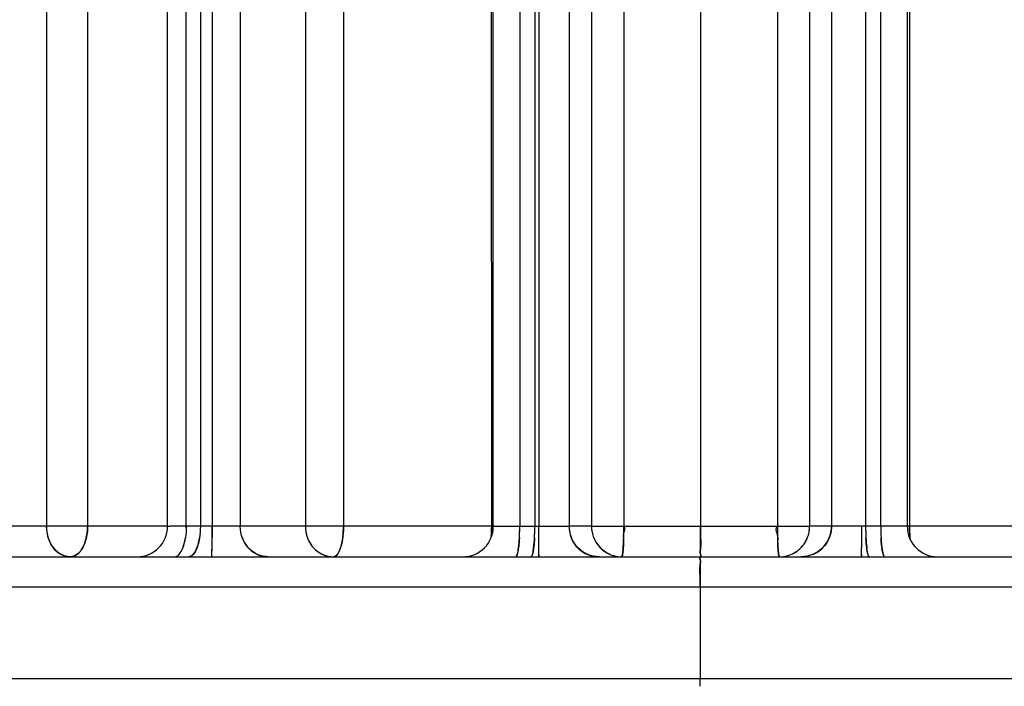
# Model space of a CAD drawing. Header units: millimetres. Extents: x 4086 to 10416, y 123 to 1549.
# Tile 174 of 256: x 7345.18 to 7353.27, y 771.19 to 776.66. Entities that reach past the tile are written whole.
import ezdxf

# ---------------------------------------------------------------- set-up
doc = ezdxf.new("R2010")
doc.units = ezdxf.units.MM
doc.layers.add('外形图', color=7, linetype='Continuous')

msp = doc.modelspace()

# ---------------------------------------------------------------- linework, layer by layer
at = {"layer": '外形图', "color": 7, "linetype": 'Continuous'}
for p, q in [((7345.4028, 781.8821), (7345.4029, 772.5071)), ((7345.7411, 781.8821), (7345.7411, 772.5071)), ((7347.529, 781.8821), (7347.529, 772.5071)), ((7347.8416, 781.8821), (7347.8417, 772.5071)), ((7349.0581, 772.5071), (7349.058, 781.8821)), ((7349.8773, 781.8821), (7349.8773, 772.5071)), ((7350.143, 781.8821), (7350.1431, 772.5071)), ((7350.7729, 781.8821), (7350.773, 772.5071)), ((7351.4029, 781.8821), (7351.403, 772.5071)), ((7351.6679, 781.8821), (7351.6679, 772.5071)), ((7352.4884, 781.8821), (7352.4884, 772.5071)), ((7346.3978, 772.5071), (7346.3978, 780.8821)), ((7346.5518, 772.5071), (7346.5517, 780.8821)), ((7346.6671, 780.8821), (7346.6672, 772.5071)), ((7346.7628, 780.8821), (7346.7628, 772.5071)), ((7346.994, 780.8821), (7346.994, 772.5071)), ((7349.0715, 772.5071), (7349.0715, 780.8821)), ((7349.2884, 780.8821), (7349.2884, 772.5071)), ((7349.4123, 780.8821), (7349.4123, 772.5071)), ((7349.4449, 780.8821), (7349.445, 772.5071)), ((7349.6931, 780.8821), (7349.6932, 772.5071)), ((7351.8472, 780.8827), (7351.8472, 772.5071)), ((7352.1273, 780.8821), (7352.1274, 772.5071)), ((7352.2513, 772.5071), (7352.2513, 780.8821)), ((7352.4691, 780.8821), (7352.4691, 772.5071)), ((7346.3979, 772.5071), (7340.9656, 772.5071)), ((7346.3979, 772.5071), (7346.417, 772.5071)), ((7349.0581, 772.5071), (7346.4167, 772.5071)), ((7346.7628, 772.5071), (7346.7628, 772.4114)), ((7349.0799, 772.5071), (7349.0715, 772.5071)), ((7349.0737, 772.5071), (7349.6932, 772.5071)), ((7349.4449, 772.4114), (7349.445, 772.5071)), ((7349.8773, 772.5071), (7349.6932, 772.5071)), ((7349.8773, 772.5071), (7351.6679, 772.5071)), ((7351.8472, 772.5071), (7351.6679, 772.5071)), ((7352.4604, 772.5071), (7351.8473, 772.5071)), ((7352.0947, 772.5071), (7352.0947, 772.4114)), ((7352.4691, 772.5071), (7352.4604, 772.5071)), ((7355.1265, 772.5071), (7352.467, 772.5071)), ((7346.5444, 772.4112), (7346.5445, 772.4114)), ((7346.6599, 772.4115), (7346.6598, 772.4112)), ((7347.0137, 772.4062), (7347.0117, 772.4113)), ((7349.4448, 772.3303), (7349.4449, 772.4114)), ((7349.7143, 772.4062), (7349.7121, 772.4113)), ((7352.0947, 772.4114), (7352.0946, 772.3303)), ((7352.1301, 772.4066), (7352.1298, 772.4113)), ((7352.2538, 772.4113), (7352.2538, 772.4114)), ((7352.1368, 772.3303), (7352.1365, 772.3326)), ((7340.9652, 772.2571), (7360.8925, 772.2572)), ((7346.6079, 772.2761), (7346.6097, 772.2782)), ((7347.1364, 772.2762), (7347.1366, 772.2761)), ((7349.8461, 772.2762), (7349.8462, 772.2761)), ((7350.0303, 772.2761), (7350.0302, 772.2762)), ((7352.2712, 772.2761), (7352.2706, 772.2782)), ((7362.1105, 772.0072), (7340.3962, 772.0071)), ((7350.7686, 772.0071), (7350.7686, 771.2571)), ((7362.1106, 771.2572), (7339.2911, 771.2571)), ((7350.7686, 771.1946), (7350.7686, 771.2571))]:
    msp.add_line(p, q, dxfattribs=at)
for centre, radius, start, end in [((7345.6829, 772.5035), 0.2801, 179.2696, 185.57735), ((7345.7008, 772.5053), 0.298, 185.58218, 198.32445), ((7345.3025, 772.5071), 0.4387, 357.9641, 359.9974), ((7346.1478, 772.5071), 0.25, 270.00027, 0.00027), ((7345.9129, 772.5071), 0.6389, 358.94276, 359.99965), ((7345.913, 772.5071), 0.6388, 358.94252, 0.00059), ((7345.9131, 772.5071), 0.6386, 358.94178, 0.00232), ((7291.4198, 772.4559), 55.343, 359.81386, 0.05298), ((7347.7932, 772.5064), 0.2641, 179.8586, 188.95627), ((7347.796, 772.5067), 0.267, 188.90917, 200.89778), ((7347.1142, 772.5062), 0.7275, 353.49626, 0.07058), ((7348.8215, 772.5071), 0.25, 270.00027, 0.00027), ((7347.8269, 772.506), 1.2312, 356.12622, 0.04907), ((7347.5365, 772.5053), 1.7519, 356.92815, 0.05847), ((7347.5573, 772.5044), 1.7311, 356.92777, 359.54077), ((7347.5586, 772.5043), 1.7299, 356.91284, 359.54222), ((7347.4287, 772.5071), 1.8598, 359.48888, 359.99982), ((7347.4294, 772.5071), 1.8591, 359.48955, 0.00069), ((7347.6609, 772.5053), 1.7514, 356.92264, 0.05884), ((7347.6832, 772.5043), 1.7291, 356.92633, 359.5043), ((7347.6844, 772.5042), 1.728, 356.9123, 359.5057), ((7347.5519, 772.5071), 1.8605, 359.45302, 359.99974), ((7347.5525, 772.5071), 1.8598, 359.45368, 0.00062), ((7349.9442, 772.5072), 0.251, 180.0183, 188.18342), ((7349.9472, 772.5075), 0.2539, 188.15561, 202.25577), ((7349.9469, 772.5074), 0.2536, 188.14045, 203.51173), ((7350.126, 772.5071), 0.2487, 180.006, 183.95835), ((7350.1255, 772.5071), 0.2482, 179.99192, 183.95241), ((7350.1298, 772.5073), 0.2524, 180.03893, 191.03234), ((7350.1312, 772.5075), 0.2539, 183.96337, 190.99116), ((7350.1308, 772.5075), 0.2535, 183.95785, 191.0002), ((7350.1304, 772.5073), 0.2531, 190.97693, 202.3042), ((7347.2693, 772.497), 2.8737, 357.98288, 359.05852), ((7346.746, 772.5069), 3.3971, 359.03713, 0.00372), ((7354.9735, 772.5069), 3.5706, 179.99701, 180.91565), ((7354.5672, 772.5001), 3.1642, 180.90935, 181.60531), ((7351.4149, 772.5073), 0.253, 337.74276, 349.04759), ((7351.4156, 772.5073), 0.2523, 348.99176, 359.96174), ((7351.4143, 772.5075), 0.2537, 349.03322, 356.14595), ((7351.4146, 772.5075), 0.2534, 349.02412, 356.15145), ((7351.4194, 772.5071), 0.2485, 356.15176, 359.99492), ((7351.4199, 772.5071), 0.248, 356.1577, 0.0086), ((7351.5933, 772.5075), 0.2539, 337.76885, 352.06176), ((7351.595, 772.5074), 0.2522, 352.0482, 357.2894), ((7351.5995, 772.5071), 0.2478, 357.29499, 359.99679), ((7353.9262, 772.5053), 1.7989, 179.94353, 182.99208), ((7353.9256, 772.5053), 1.7983, 179.94231, 182.99587), ((7353.9087, 772.505), 1.7813, 179.93113, 183.16686), ((7353.9085, 772.505), 1.7812, 179.93086, 183.16662), ((7354.0502, 772.5053), 1.7989, 179.94353, 182.99208), ((7354.05, 772.5053), 1.7987, 179.94321, 182.99351), ((7354.0498, 772.5053), 1.7985, 179.94295, 182.9933), ((7354.0496, 772.5053), 1.7983, 179.94231, 182.99576), ((7352.7191, 772.5071), 0.25, 180.00027, 270.00027), ((7345.6878, 772.5007), 0.2843, 198.26977, 206.91475), ((7345.6807, 772.4973), 0.2764, 198.09786, 207.74839), ((7345.6812, 772.4974), 0.277, 198.35855, 206.91682), ((7345.6721, 772.493), 0.2667, 206.97117, 209.71937), ((7345.382, 772.4921), 0.3577, 341.94175, 347.4392), ((7290.1007, 772.4424), 56.6621, 359.83182, 359.96863), ((7347.7885, 772.504), 0.259, 200.947, 207.43253), ((7347.7871, 772.5032), 0.2574, 200.89241, 207.82343), ((7347.7847, 772.502), 0.2547, 207.41932, 215.47117), ((7347.7836, 772.5013), 0.2534, 207.81276, 215.48722), ((7347.2365, 772.4927), 0.6045, 350.69314, 353.45437), ((7352.9058, 771.7582), 5.1129, 172.36497, 172.51752), ((7292.7829, 772.4424), 56.6621, 359.83182, 359.96863), ((7349.945, 772.5074), 0.2519, 204.97565, 224.09863), ((7350.1292, 772.5073), 0.2519, 202.36833, 221.16933), ((7350.129, 772.5072), 0.2517, 202.42564, 221.17252), ((7354.1402, 772.4886), 2.7371, 181.61503, 181.93883), ((7351.4162, 772.5073), 0.2518, 319.28296, 337.62585), ((7351.4163, 772.5072), 0.2517, 319.2802, 337.5955), ((7351.5956, 772.5073), 0.2518, 317.69139, 335.62809), ((7346.2728, 772.4267), 0.2687, 336.91364, 339.49173), ((7346.2763, 772.4253), 0.265, 336.90284, 338.99788), ((7346.2459, 772.437), 0.2975, 338.99716, 340.90026), ((7346.3798, 772.4301), 0.2777, 336.98692, 340.59595), ((7346.3914, 772.4254), 0.2653, 336.94388, 338.99763), ((7346.365, 772.4356), 0.2936, 338.51725, 340.94731), ((7346.3609, 772.4371), 0.2979, 338.99849, 340.93658), ((7347.238, 772.4932), 0.2401, 219.76797, 225.10424), ((7347.2371, 772.4923), 0.2388, 222.14248, 225.57727), ((7347.7766, 772.4963), 0.2448, 215.48185, 222.67323), ((7347.777, 772.4965), 0.2453, 215.46778, 222.64832), ((7347.7703, 772.4906), 0.2363, 222.68268, 233.37619), ((7347.77, 772.4901), 0.2358, 222.6461, 233.35772), ((7347.7654, 772.484), 0.2281, 233.38147, 238.83403), ((7347.7618, 772.4779), 0.2211, 238.82447, 245.8958), ((7347.7628, 772.4795), 0.2229, 238.81679, 244.47188), ((7347.5165, 772.4289), 0.317, 340.82484, 344.47967), ((7347.5052, 772.4328), 0.3289, 340.83394, 344.33155), ((7348.5943, 772.421), 0.6904, 351.84926, 353.22749), ((7348.5514, 772.4264), 0.7336, 352.47532, 353.20606), ((7348.7373, 772.4185), 0.6712, 351.69122, 353.09567), ((7348.7762, 772.4131), 0.6319, 351.66913, 352.47608), ((7327.5557, 772.3603), 21.8892, 359.77961, 359.92147), ((7349.9414, 772.5044), 0.2473, 221.79051, 227.61354), ((7350.1261, 772.5049), 0.248, 221.21815, 224.7376), ((7350.1257, 772.5046), 0.2475, 221.21756, 226.3871), ((7350.126, 772.5048), 0.2479, 224.74422, 229.98236), ((7350.1265, 772.5055), 0.2487, 229.99362, 245.96691), ((7351.4191, 772.5051), 0.2482, 292.70773, 319.23947), ((7351.599, 772.5045), 0.2473, 312.28243, 317.64012), ((7351.5988, 772.5047), 0.2476, 314.67088, 318.10437), ((7330.2055, 772.3603), 21.8891, 359.77961, 359.92147), ((7352.839, 772.421), 0.708, 186.59724, 187.94062), ((7352.7903, 772.4145), 0.6589, 187.14187, 188.12663), ((7353.0082, 772.4265), 0.7536, 186.60469, 187.32981), ((7352.9944, 772.4248), 0.7397, 186.59956, 187.51119), ((7352.9434, 772.4184), 0.6883, 186.72573, 188.09466), ((7352.9034, 772.413), 0.6479, 187.32963, 188.11623), ((7349.9417, 772.5059), 0.2488, 247.42168, 267.18384), ((7350.1257, 772.5054), 0.2483, 246.11205, 262.57941), ((7350.1257, 772.5055), 0.2484, 247.40275, 262.57189), ((7350.1258, 772.5057), 0.2486, 247.42377, 262.57028), ((7351.4194, 772.5057), 0.2486, 277.61522, 292.61234), ((7351.4194, 772.5059), 0.2488, 277.61697, 292.57549)]:
    msp.add_arc(centre, radius, start, end, dxfattribs=at)
for points in [[(7345.4029, 772.5071), (7345.4029, 772.4744), (7345.4081, 772.4412), (7345.4184, 772.4102)], [(7345.7311, 772.4143), (7345.7368, 772.4396), (7345.74, 772.4656), (7345.7409, 772.4915)], [(7345.7412, 772.5071), (7345.7427, 772.4773), (7345.7387, 772.4471), (7345.7321, 772.418)], [(7346.5518, 772.5071), (7346.5518, 772.4751), (7346.5495, 772.443), (7346.5445, 772.4114)], [(7346.6672, 772.5071), (7346.6672, 772.4751), (7346.6649, 772.443), (7346.6598, 772.4114)], [(7346.6672, 772.5071), (7346.6672, 772.475), (7346.6649, 772.4428), (7346.6598, 772.4112)], [(7347.0137, 772.4062), (7347.0008, 772.438), (7346.994, 772.4728), (7346.994, 772.5071)], [(7347.0137, 772.4062), (7347.0008, 772.438), (7346.9941, 772.4728), (7346.9941, 772.5071)], [(7347.529, 772.5071), (7347.529, 772.4747), (7347.535, 772.4417), (7347.5466, 772.4114)], [(7347.5291, 772.5071), (7347.5291, 772.4747), (7347.5351, 772.4417), (7347.5466, 772.4114)], [(7347.5291, 772.5071), (7347.529, 772.4746), (7347.5351, 772.4416), (7347.5467, 772.4113)], [(7347.8417, 772.5071), (7347.8448, 772.4841), (7347.8413, 772.4605), (7347.8382, 772.4375)], [(7349.0559, 772.4281), (7349.058, 772.4544), (7349.063, 772.4812), (7349.0581, 772.5071)], [(7349.6932, 772.5071), (7349.6932, 772.4709), (7349.7014, 772.4339), (7349.7166, 772.401)], [(7350.1431, 772.5071), (7350.1568, 772.4944), (7350.1459, 772.4692), (7350.1413, 772.451)], [(7351.4004, 772.4501), (7351.395, 772.4683), (7351.389, 772.4942), (7351.403, 772.5071)], [(7351.4088, 772.3967), (7351.4101, 772.4147), (7351.4056, 772.4329), (7351.4004, 772.4501)], [(7351.8472, 772.5071), (7351.8472, 772.4717), (7351.8394, 772.4356), (7351.8249, 772.4034)], [(7351.8472, 772.5071), (7351.8472, 772.4717), (7351.8394, 772.4356), (7351.8249, 772.4033)], [(7351.847, 772.4954), (7351.8455, 772.4639), (7351.8379, 772.4322), (7351.8249, 772.4034)], [(7352.4884, 772.5071), (7352.4855, 772.4915), (7352.4869, 772.4752), (7352.4882, 772.4593)], [(7352.4882, 772.4593), (7352.4897, 772.4397), (7352.4911, 772.42), (7352.4929, 772.4004)], [(7352.4931, 772.399), (7352.4898, 772.435), (7352.4884, 772.4711), (7352.4884, 772.5071)], [(7345.418, 772.4113), (7345.4237, 772.3938), (7345.4312, 772.3768), (7345.4404, 772.3608)], [(7345.4343, 772.372), (7345.4417, 772.3574), (7345.4506, 772.3434), (7345.4608, 772.3305)], [(7345.7219, 772.3812), (7345.7166, 772.3651), (7345.7102, 772.3494), (7345.7023, 772.3344)], [(7345.7023, 772.3344), (7345.7103, 772.3493), (7345.7168, 772.3651), (7345.7221, 772.3812)], [(7346.5236, 772.3303), (7346.5337, 772.3564), (7346.5401, 772.3839), (7346.5445, 772.4115)], [(7346.5236, 772.3303), (7346.5336, 772.3564), (7346.5401, 772.3838), (7346.5444, 772.4114)], [(7346.527, 772.3396), (7346.5351, 772.3628), (7346.5405, 772.3869), (7346.5444, 772.4112)], [(7346.6598, 772.4112), (7346.6559, 772.3863), (7346.6502, 772.3615), (7346.6418, 772.3378)], [(7346.6425, 772.3398), (7346.6505, 772.3629), (7346.656, 772.387), (7346.6598, 772.4112)], [(7347.0116, 772.4114), (7347.0227, 772.3825), (7347.0392, 772.355), (7347.06, 772.3321)], [(7347.1365, 772.2762), (7347.0821, 772.3005), (7347.0361, 772.351), (7347.0137, 772.4062)], [(7347.06, 772.3321), (7347.0405, 772.3537), (7347.0246, 772.3792), (7347.0137, 772.4062)], [(7347.5594, 772.3832), (7347.5694, 772.3641), (7347.582, 772.3462), (7347.5966, 772.3304)], [(7347.8325, 772.3952), (7347.8299, 772.378), (7347.8266, 772.3608), (7347.8219, 772.3441)], [(7347.8219, 772.3439), (7347.8266, 772.3607), (7347.8302, 772.3778), (7347.833, 772.3949)], [(7349.2788, 772.3303), (7349.2823, 772.3573), (7349.2844, 772.3845), (7349.2859, 772.4116)], [(7349.2859, 772.4114), (7349.2846, 772.3874), (7349.2828, 772.3635), (7349.2799, 772.3396)], [(7349.2799, 772.3396), (7349.2828, 772.3634), (7349.2846, 772.3873), (7349.2859, 772.4112)], [(7349.4027, 772.3303), (7349.4062, 772.3572), (7349.4083, 772.3842), (7349.4098, 772.4113)], [(7349.4098, 772.4112), (7349.4085, 772.3867), (7349.4066, 772.3622), (7349.4036, 772.3378)], [(7349.8462, 772.2762), (7349.7892, 772.2999), (7349.739, 772.3497), (7349.7143, 772.4063)], [(7349.7641, 772.3321), (7349.7433, 772.3534), (7349.7262, 772.379), (7349.7143, 772.4062)], [(7349.8962, 772.4115), (7349.9085, 772.3815), (7349.9271, 772.3534), (7349.9499, 772.3303)], [(7349.8962, 772.4114), (7349.9203, 772.3527), (7349.9717, 772.3006), (7350.0303, 772.2762)], [(7350.1411, 772.3971), (7350.1428, 772.3739), (7350.139, 772.3507), (7350.1372, 772.3275)], [(7350.1376, 772.3274), (7350.1393, 772.3502), (7350.1404, 772.373), (7350.1412, 772.3959)], [(7351.4047, 772.396), (7351.4054, 772.3754), (7351.4063, 772.3549), (7351.4077, 772.3344)], [(7351.407, 772.3348), (7351.4049, 772.3553), (7351.4072, 772.3761), (7351.4088, 772.3967)], [(7351.5953, 772.3303), (7351.6182, 772.3534), (7351.6368, 772.3815), (7351.6491, 772.4115)], [(7351.5953, 772.3303), (7351.6181, 772.3534), (7351.6367, 772.3814), (7351.649, 772.4114)], [(7351.8249, 772.4034), (7351.8006, 772.3496), (7351.7533, 772.3023), (7351.6993, 772.2784)], [(7351.7831, 772.3393), (7351.8021, 772.3605), (7351.8176, 772.3852), (7351.8284, 772.4115)], [(7352.1298, 772.4114), (7352.1312, 772.3851), (7352.1332, 772.3587), (7352.1365, 772.3326)], [(7352.1365, 772.3326), (7352.1334, 772.3571), (7352.1315, 772.3818), (7352.1301, 772.4066)], [(7352.2538, 772.4113), (7352.2551, 772.3868), (7352.2569, 772.3622), (7352.2598, 772.3378)], [(7352.2596, 772.3398), (7352.2568, 772.3636), (7352.255, 772.3874), (7352.2538, 772.4113)], [(7345.4608, 772.3305), (7345.4772, 772.3098), (7345.4976, 772.2915), (7345.5206, 772.2786)], [(7345.4608, 772.3305), (7345.4782, 772.3085), (7345.5002, 772.2892), (7345.5251, 772.2762)], [(7345.5206, 772.2786), (7345.4975, 772.2914), (7345.4771, 772.3097), (7345.4608, 772.3305)], [(7346.4925, 772.2761), (7346.5067, 772.2914), (7346.5162, 772.3109), (7346.5236, 772.3303)], [(7346.4925, 772.2762), (7346.5067, 772.2914), (7346.5162, 772.3109), (7346.5236, 772.3303)], [(7346.6382, 772.3281), (7346.6312, 772.3103), (7346.6223, 772.2926), (7346.6097, 772.2782)], [(7346.6097, 772.2782), (7346.6208, 772.2908), (7346.6289, 772.3061), (7346.6355, 772.3215)], [(7347.1364, 772.2762), (7347.1113, 772.2874), (7347.0881, 772.3037), (7347.0686, 772.3231)], [(7347.07, 772.3217), (7347.0891, 772.3029), (7347.1119, 772.2872), (7347.1364, 772.2762)], [(7347.5966, 772.3304), (7347.6175, 772.3077), (7347.6433, 772.2888), (7347.6714, 772.2762)], [(7347.6294, 772.3009), (7347.6424, 772.2912), (7347.6566, 772.2828), (7347.6715, 772.2762)], [(7347.7952, 772.2816), (7347.8042, 772.2948), (7347.8106, 772.3097), (7347.8159, 772.3248)], [(7347.8159, 772.3248), (7347.8106, 772.3097), (7347.8043, 772.2948), (7347.7953, 772.2817)], [(7349.268, 772.2762), (7349.2736, 772.2937), (7349.2763, 772.3121), (7349.2788, 772.3303)], [(7349.268, 772.2761), (7349.2736, 772.2937), (7349.2763, 772.3121), (7349.2788, 772.3303)], [(7349.2778, 772.3231), (7349.2755, 772.3073), (7349.2729, 772.2914), (7349.268, 772.2761)], [(7349.4014, 772.3215), (7349.3992, 772.3062), (7349.3966, 772.2908), (7349.3919, 772.2761)], [(7349.3919, 772.2761), (7349.3966, 772.2908), (7349.3992, 772.3062), (7349.4014, 772.3215)], [(7349.8461, 772.2762), (7349.8194, 772.2873), (7349.7944, 772.3035), (7349.7732, 772.3231)], [(7349.7747, 772.3218), (7349.7956, 772.3027), (7349.82, 772.2871), (7349.8461, 772.2762)], [(7349.955, 772.3254), (7349.9767, 772.3047), (7350.0025, 772.2877), (7350.0302, 772.2762)], [(7350.0302, 772.2762), (7350.0073, 772.2858), (7349.9856, 772.299), (7349.9666, 772.315)], [(7350.1319, 772.2758), (7350.1349, 772.2928), (7350.1363, 772.3101), (7350.1376, 772.3274)], [(7350.1372, 772.3275), (7350.1359, 772.3103), (7350.1351, 772.2929), (7350.1321, 772.2759)], [(7351.4136, 772.2759), (7351.4105, 772.2954), (7351.409, 772.3151), (7351.407, 772.3348)], [(7351.4077, 772.3344), (7351.409, 772.3148), (7351.4103, 772.2952), (7351.4136, 772.2758)], [(7351.4077, 772.3344), (7351.409, 772.315), (7351.4103, 772.2956), (7351.4135, 772.2764)], [(7351.5149, 772.2762), (7351.5448, 772.2886), (7351.5726, 772.3074), (7351.5953, 772.3303)], [(7351.515, 772.2762), (7351.5448, 772.2887), (7351.5726, 772.3074), (7351.5953, 772.3303)], [(7351.7729, 772.3286), (7351.7505, 772.3064), (7351.7233, 772.2883), (7351.6942, 772.2761)], [(7351.6942, 772.2761), (7351.7233, 772.2883), (7351.7505, 772.3064), (7351.7729, 772.3286)], [(7351.7654, 772.3215), (7351.7446, 772.3026), (7351.7203, 772.287), (7351.6943, 772.2762)], [(7352.1472, 772.2762), (7352.1418, 772.2937), (7352.1391, 772.3121), (7352.1368, 772.3303)], [(7352.1472, 772.2763), (7352.1425, 772.2915), (7352.14, 772.3074), (7352.1378, 772.3231)], [(7352.261, 772.3281), (7352.2633, 772.3113), (7352.2658, 772.2945), (7352.2706, 772.2782)], [(7352.2706, 772.2782), (7352.2664, 772.2923), (7352.264, 772.307), (7352.2619, 772.3215)], [(7345.5206, 772.2786), (7345.5448, 772.2651), (7345.5732, 772.2571), (7345.601, 772.2571)], [(7345.601, 772.2571), (7345.5732, 772.2571), (7345.5448, 772.2651), (7345.5206, 772.2786)], [(7345.657, 772.278), (7345.6411, 772.266), (7345.6209, 772.2571), (7345.601, 772.2571)], [(7345.601, 772.2571), (7345.6209, 772.2571), (7345.6413, 772.2657), (7345.6571, 772.278)], [(7347.2249, 772.2571), (7347.1947, 772.2571), (7347.1639, 772.2638), (7347.1364, 772.2762)], [(7347.2249, 772.2571), (7347.1947, 772.2571), (7347.164, 772.2638), (7347.1365, 772.2762)], [(7347.2141, 772.2574), (7347.1875, 772.2587), (7347.1608, 772.2653), (7347.1365, 772.2761)], [(7347.1366, 772.2761), (7347.1608, 772.2652), (7347.1875, 772.2587), (7347.2141, 772.2574)], [(7347.6667, 772.2783), (7347.6955, 772.2646), (7347.728, 772.2571), (7347.7598, 772.2571)], [(7347.6714, 772.2762), (7347.6989, 772.2638), (7347.7297, 772.2571), (7347.7598, 772.2571)], [(7347.6715, 772.2762), (7347.699, 772.2638), (7347.7297, 772.2571), (7347.7598, 772.2571)], [(7349.941, 772.2571), (7349.9087, 772.2571), (7349.8759, 772.2637), (7349.8461, 772.2762)], [(7349.941, 772.2571), (7349.9088, 772.2571), (7349.8759, 772.2637), (7349.8462, 772.2762)], [(7351.6993, 772.2784), (7351.6682, 772.2645), (7351.6334, 772.2571), (7351.5993, 772.2571)]]:
    msp.add_open_spline(points, degree=3, dxfattribs=at)
for points, knots in [([(7350.1413, 772.451), (7350.1401, 772.446), (7350.1383, 772.436), (7350.1385, 772.426), (7350.1388, 772.4212)], [0, 0, 0, 0, 4568.334, 8740.954145, 8740.954145, 8740.954145, 8740.954145]), ([(7350.773, 772.5071), (7350.773, 772.4752), (7350.771, 772.4182), (7350.7777, 772.3344), (7350.7643, 772.2965), (7350.7789, 772.2571), (7350.7725, 772.2571)], [0, 0, 0, 0, 5942.477954, 10980.281864, 14346.457271, 15528.562215, 15528.562215, 15528.562215, 15528.562215]), ([(7350.7728, 772.3303), (7350.7729, 772.343), (7350.773, 772.4019), (7350.773, 772.4608), (7350.773, 772.5071)], [0, 0, 0, 0, 1875.884107, 8757.290272, 8757.290272, 8757.290272, 8757.290272]), ([(7345.4361, 772.3685), (7345.4397, 772.3618), (7345.4473, 772.3487), (7345.4561, 772.3364), (7345.4608, 772.3305)], [0, 0, 0, 0, 4358.703399, 8625.142466, 8625.142466, 8625.142466, 8625.142466]), ([(7345.7321, 772.418), (7345.7306, 772.4117), (7345.7275, 772.3994), (7345.7238, 772.3871), (7345.7219, 772.3812)], [0, 0, 0, 0, 4374.444944, 8631.434104, 8631.434104, 8631.434104, 8631.434104]), ([(7346.6598, 772.4114), (7346.6575, 772.3969), (7346.6477, 772.3497), (7346.6309, 772.301), (7346.6079, 772.2762)], [0, 0, 0, 0, 2620.118253, 8654.426879, 8654.426879, 8654.426879, 8654.426879]), ([(7347.8364, 772.424), (7347.8358, 772.4191), (7347.8345, 772.4095), (7347.8332, 772.3999), (7347.8325, 772.3952)], [0, 0, 0, 0, 4399.765308, 8683.876346, 8683.876346, 8683.876346, 8683.876346]), ([(7349.4098, 772.4116), (7349.409, 772.3971), (7349.4056, 772.3518), (7349.4014, 772.3057), (7349.3919, 772.2761)], [0, 0, 0, 0, 2769.263058, 8723.248372, 8723.248372, 8723.248372, 8723.248372]), ([(7350.1388, 772.4212), (7350.139, 772.4171), (7350.1398, 772.4091), (7350.1408, 772.4011), (7350.1411, 772.3971)], [0, 0, 0, 0, 4436.375027, 8741.378624, 8741.378624, 8741.378624, 8741.378624]), ([(7352.2538, 772.4114), (7352.2545, 772.397), (7352.2579, 772.3517), (7352.262, 772.3058), (7352.2712, 772.2762)], [0, 0, 0, 0, 2791.584639, 8794.403645, 8794.403645, 8794.403645, 8794.403645]), ([(7345.4608, 772.3305), (7345.457, 772.3352), (7345.4499, 772.3451), (7345.4435, 772.3554), (7345.4404, 772.3608)], [0, 0, 0, 0, 4268.503017, 8625.372611, 8625.372611, 8625.372611, 8625.372611]), ([(7345.6789, 772.2991), (7345.6755, 772.2951), (7345.6687, 772.2877), (7345.661, 772.281), (7345.657, 772.278)], [0, 0, 0, 0, 4413.72212, 8631.547731, 8631.547731, 8631.547731, 8631.547731]), ([(7345.6571, 772.278), (7345.661, 772.281), (7345.6685, 772.2877), (7345.6753, 772.2951), (7345.6787, 772.299)], [0, 0, 0, 0, 4201.574525, 8631.623525, 8631.623525, 8631.623525, 8631.623525]), ([(7345.6787, 772.299), (7345.6831, 772.3043), (7345.6916, 772.3157), (7345.6989, 772.3279), (7345.7023, 772.3344)], [0, 0, 0, 0, 4182.536597, 8631.770155, 8631.770155, 8631.770155, 8631.770155]), ([(7345.7023, 772.3344), (7345.6989, 772.328), (7345.6917, 772.3157), (7345.6833, 772.3043), (7345.6789, 772.2991)], [0, 0, 0, 0, 4445.381759, 8631.651646, 8631.651646, 8631.651646, 8631.651646]), ([(7347.7953, 772.2817), (7347.7945, 772.2806), (7347.793, 772.2785), (7347.7914, 772.2764), (7347.7906, 772.2754)], [0, 0, 0, 0, 4424.393352, 8684.771825, 8684.771825, 8684.771825, 8684.771825]), ([(7347.7906, 772.2754), (7347.7914, 772.2764), (7347.793, 772.2784), (7347.7945, 772.2805), (7347.7952, 772.2816)], [0, 0, 0, 0, 4254.71463, 8684.792813, 8684.792813, 8684.792813, 8684.792813]), ([(7350.7725, 772.2571), (7350.7789, 772.2571), (7350.7639, 772.2969), (7350.7728, 772.3123), (7350.7728, 772.3303)], [0, 0, 0, 0, 2276.445959, 8758.879211, 8758.879211, 8758.879211, 8758.879211]), ([(7346.4557, 772.2571), (7346.4621, 772.2571), (7346.4763, 772.2612), (7346.4873, 772.2706), (7346.4925, 772.2762)], [0, 0, 0, 0, 3950.177965, 8652.011555, 8652.011555, 8652.011555, 8652.011555]), ([(7346.4557, 772.2571), (7346.4621, 772.2571), (7346.4763, 772.2612), (7346.4873, 772.2705), (7346.4925, 772.2761)], [0, 0, 0, 0, 3950.654482, 8652.011326, 8652.011326, 8652.011326, 8652.011326]), ([(7346.4557, 772.2571), (7346.4621, 772.2571), (7346.4763, 772.2612), (7346.4873, 772.2705), (7346.4925, 772.2761)], [0, 0, 0, 0, 3950.632186, 8652.011649, 8652.011649, 8652.011649, 8652.011649]), ([(7346.6097, 772.2782), (7346.6043, 772.272), (7346.593, 772.2617), (7346.5779, 772.2571), (7346.5711, 772.2571)], [0, 0, 0, 0, 4732.992188, 8654.78138, 8654.78138, 8654.78138, 8654.78138]), ([(7346.6079, 772.2762), (7346.6027, 772.2705), (7346.5917, 772.2612), (7346.5775, 772.2571), (7346.5711, 772.2571)], [0, 0, 0, 0, 4702.883341, 8654.784592, 8654.784592, 8654.784592, 8654.784592]), ([(7346.6079, 772.2762), (7346.6027, 772.2706), (7346.5917, 772.2612), (7346.5775, 772.2571), (7346.5711, 772.2571)], [0, 0, 0, 0, 4703.359882, 8654.784658, 8654.784658, 8654.784658, 8654.784658]), ([(7346.7624, 772.2571), (7346.764, 772.2571), (7346.7602, 772.2674), (7346.7625, 772.2714), (7346.7625, 772.2761)], [0, 0, 0, 0, 2192.658427, 8659.298701, 8659.298701, 8659.298701, 8659.298701]), ([(7347.7906, 772.2754), (7347.7862, 772.2701), (7347.7773, 772.2615), (7347.7652, 772.2571), (7347.7598, 772.2571)], [0, 0, 0, 0, 4898.664331, 8684.362523, 8684.362523, 8684.362523, 8684.362523]), ([(7347.7598, 772.2571), (7347.7653, 772.2571), (7347.7775, 772.2613), (7347.7863, 772.2701), (7347.7906, 772.2754)], [0, 0, 0, 0, 3859.295217, 8684.468779, 8684.468779, 8684.468779, 8684.468779]), ([(7349.268, 772.2761), (7349.2665, 772.2712), (7349.2642, 772.2642), (7349.2581, 772.2571), (7349.2554, 772.2571)], [0, 0, 0, 0, 5744.038339, 8721.4699, 8721.4699, 8721.4699, 8721.4699]), ([(7349.2577, 772.2578), (7349.2601, 772.2591), (7349.2643, 772.2654), (7349.2667, 772.2719), (7349.268, 772.2762)], [0, 0, 0, 0, 3279.146784, 8721.591282, 8721.591282, 8721.591282, 8721.591282]), ([(7349.2577, 772.2578), (7349.2601, 772.259), (7349.2643, 772.2654), (7349.2667, 772.2719), (7349.268, 772.2761)], [0, 0, 0, 0, 3279.066517, 8721.591565, 8721.591565, 8721.591565, 8721.591565]), ([(7349.3793, 772.2571), (7349.382, 772.2571), (7349.3881, 772.2641), (7349.3903, 772.2711), (7349.3919, 772.2761)], [0, 0, 0, 0, 2980.11125, 8724.668353, 8724.668353, 8724.668353, 8724.668353]), ([(7349.3919, 772.2761), (7349.3905, 772.2718), (7349.3881, 772.2653), (7349.3839, 772.2589), (7349.3815, 772.2577)], [0, 0, 0, 0, 5463.023135, 8724.586192, 8724.586192, 8724.586192, 8724.586192]), ([(7349.3919, 772.2761), (7349.3906, 772.2719), (7349.3881, 772.2653), (7349.3839, 772.2589), (7349.3815, 772.2577)], [0, 0, 0, 0, 5464.587492, 8724.585921, 8724.585921, 8724.585921, 8724.585921]), ([(7349.4447, 772.2761), (7349.4447, 772.2714), (7349.4424, 772.2674), (7349.4461, 772.2571), (7349.4445, 772.2571)], [0, 0, 0, 0, 6516.520266, 8726.040095, 8726.040095, 8726.040095, 8726.040095]), ([(7349.4445, 772.2571), (7349.4461, 772.2571), (7349.4424, 772.2674), (7349.4447, 772.2714), (7349.4447, 772.2761)], [0, 0, 0, 0, 2209.586563, 8726.151698, 8726.151698, 8726.151698, 8726.151698]), ([(7350.1322, 772.2765), (7350.1313, 772.2716), (7350.13, 772.2661), (7350.1271, 772.2571), (7350.1251, 772.2571)], [0, 0, 0, 0, 6238.429765, 8743.082607, 8743.082607, 8743.082607, 8743.082607]), ([(7350.1251, 772.2571), (7350.1271, 772.2571), (7350.1299, 772.2658), (7350.1311, 772.2711), (7350.1319, 772.2758)], [0, 0, 0, 0, 2535.008646, 8743.200224, 8743.200224, 8743.200224, 8743.200224]), ([(7350.769, 772.2571), (7350.7627, 772.2571), (7350.7777, 772.2173), (7350.7688, 772.2019), (7350.7687, 772.1839)], [0, 0, 0, 0, 2276.561224, 8759.322705, 8759.322705, 8759.322705, 8759.322705]), ([(7350.7686, 772.0071), (7350.7686, 772.039), (7350.7705, 772.096), (7350.7639, 772.1798), (7350.7773, 772.2177), (7350.7627, 772.2571), (7350.769, 772.2571)], [0, 0, 0, 0, 5944.622634, 10984.24472, 14351.635002, 15534.166575, 15534.166575, 15534.166575, 15534.166575]), ([(7351.4135, 772.2764), (7351.4142, 772.2715), (7351.4155, 772.2662), (7351.4181, 772.2571), (7351.42, 772.2571)], [0, 0, 0, 0, 6263.360235, 8775.185415, 8775.185415, 8775.185415, 8775.185415]), ([(7351.42, 772.2571), (7351.4181, 772.2571), (7351.4155, 772.2659), (7351.4143, 772.2711), (7351.4136, 772.2759)], [0, 0, 0, 0, 2512.903127, 8775.295295, 8775.295295, 8775.295295, 8775.295295]), ([(7352.0943, 772.2571), (7352.0959, 772.2571), (7352.0921, 772.2674), (7352.0944, 772.2714), (7352.0945, 772.2761)], [0, 0, 0, 0, 2226.271792, 8792.198496, 8792.198496, 8792.198496, 8792.198496]), ([(7352.0945, 772.2761), (7352.0944, 772.2714), (7352.0921, 772.2674), (7352.0959, 772.2571), (7352.0943, 772.2571)], [0, 0, 0, 0, 6565.804572, 8792.086863, 8792.086863, 8792.086863, 8792.086863]), ([(7352.1596, 772.2571), (7352.1569, 772.2571), (7352.1509, 772.2643), (7352.1487, 772.2713), (7352.1472, 772.2763)], [0, 0, 0, 0, 2974.280648, 8793.632446, 8793.632446, 8793.632446, 8793.632446]), ([(7352.1596, 772.2571), (7352.1569, 772.2571), (7352.1509, 772.2643), (7352.1488, 772.2713), (7352.1472, 772.2762)], [0, 0, 0, 0, 2976.46042, 8793.633352, 8793.633352, 8793.633352, 8793.633352]), ([(7352.1596, 772.2571), (7352.1569, 772.2571), (7352.1509, 772.2642), (7352.1488, 772.2712), (7352.1472, 772.2761)], [0, 0, 0, 0, 2977.482475, 8793.634081, 8793.634081, 8793.634081, 8793.634081]), ([(7352.2706, 772.2782), (7352.2722, 772.2728), (7352.2743, 772.2652), (7352.2807, 772.2571), (7352.2835, 772.2571)], [0, 0, 0, 0, 5864.05287, 8796.597016, 8796.597016, 8796.597016, 8796.597016]), ([(7352.2712, 772.2762), (7352.2727, 772.2713), (7352.2748, 772.2643), (7352.2809, 772.2571), (7352.2835, 772.2571)], [0, 0, 0, 0, 5819.176906, 8796.631345, 8796.631345, 8796.631345, 8796.631345]), ([(7352.2712, 772.2762), (7352.2727, 772.2713), (7352.2748, 772.2643), (7352.2809, 772.2571), (7352.2835, 772.2571)], [0, 0, 0, 0, 5820.125877, 8796.630872, 8796.630872, 8796.630872, 8796.630872]), ([(7350.7687, 772.1839), (7350.7687, 772.1713), (7350.7686, 772.1123), (7350.7686, 772.0534), (7350.7686, 772.0071)], [0, 0, 0, 0, 1876.549163, 8760.394989, 8760.394989, 8760.394989, 8760.394989])]:
    msp.add_open_spline(points, degree=3, knots=knots, dxfattribs=at)

doc.saveas('drawing.dxf')
